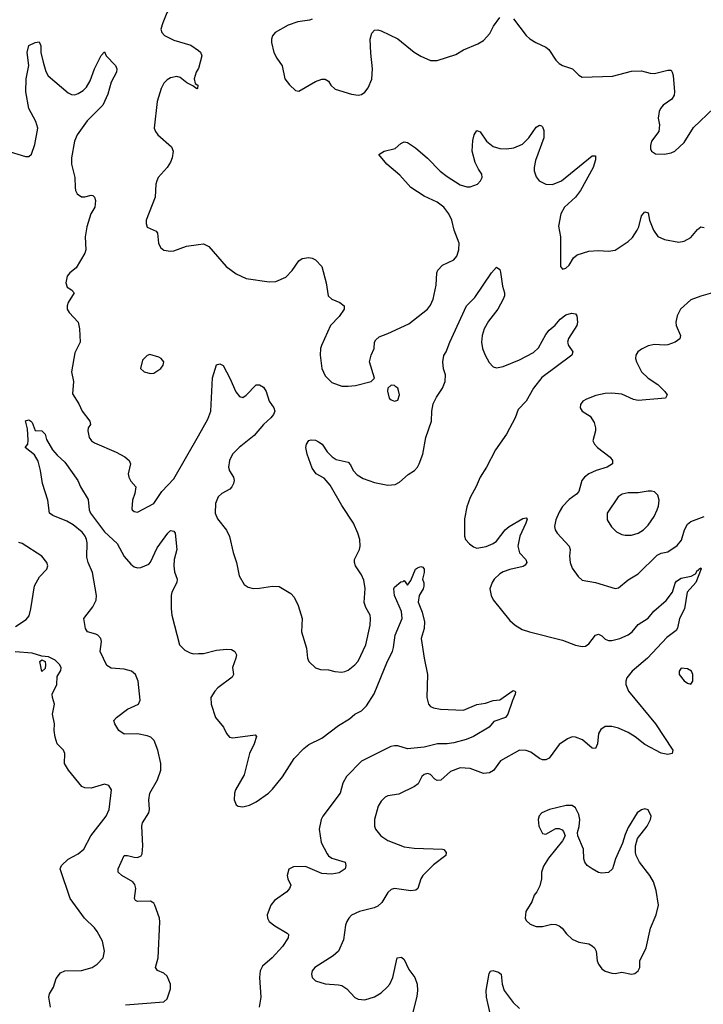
# Model space of a CAD drawing. Header units: inches. Extents: x 1449094 to 1618372, y 389908 to 534307.
# Tile 153 of 256: x 1518915 to 1523065, y 403627 to 409609. Entities that reach past the tile are written whole.
import ezdxf

# ---------------------------------------------------------------- set-up
doc = ezdxf.new("R2010")
doc.units = ezdxf.units.IN
doc.header["$MEASUREMENT"] = 0
doc.layers.add('B5410', color=7, linetype='Continuous')
doc.layers.add('B5420', color=7, linetype='Continuous')

msp = doc.modelspace()

# ---------------------------------------------------------------- linework, layer by layer
at = {"layer": 'B5410', "color": 5}
for points, elevation in [([(1520000, 409748.7), (1519970, 409746), (1519910, 409737.2), (1519870, 409722.6), (1519851.1, 409708.9), (1519830, 409684.5), (1519808.9, 409650), (1519783.7, 409590), (1519772.7, 409550), (1519778, 409530), (1519793.3, 409513.3), (1519850, 409484.2), (1519953.7, 409453.7), (1520000, 409420.7)], 660), ([(1518830, 408814.6), (1518950, 408777), (1518970, 408777.6), (1518987.5, 408792.5), (1519006.5, 408850), (1519024.7, 408950), (1519013.7, 408990), (1518969.8, 409070), (1518952.8, 409170), (1518955.1, 409250), (1518969.6, 409330), (1518959.5, 409410), (1518970, 409450.8), (1519010, 409470.8), (1519033.4, 409473.4), (1519042.8, 409450), (1519042.8, 409410), (1519057.1, 409350), (1519073.9, 409293.9), (1519087.4, 409267.4), (1519210, 409163.8), (1519230, 409154.4), (1519250, 409152.4), (1519270, 409160.4), (1519301.3, 409178.7), (1519321, 409199), (1519343.7, 409236.3), (1519369.5, 409310), (1519410, 409391.3), (1519430, 409414), (1519441, 409390), (1519495.8, 409330), (1519504.9, 409310), (1519502.6, 409290), (1519470.2, 409230), (1519450, 409155.1), (1519420.7, 409090), (1519325.4, 408994.6), (1519263.1, 408910), (1519247.6, 408870), (1519230.2, 408770.2), (1519230.2, 408730), (1519249.3, 408649.3), (1519251.3, 408590), (1519254.9, 408570), (1519264.9, 408550), (1519290, 408533.1), (1519310, 408532.9), (1519350, 408543.1), (1519359.6, 408539.6), (1519370, 408530.8), (1519374.6, 408510), (1519371.7, 408470), (1519346, 408430), (1519323.7, 408350), (1519312.4, 408290), (1519316.3, 408210), (1519310.7, 408190), (1519258, 408102), (1519219.3, 408070), (1519203.7, 408050), (1519195.8, 408010), (1519202.6, 407982.6), (1519230, 407967.3), (1519244.9, 407950), (1519210.2, 407890), (1519202.4, 407870), (1519203.2, 407850), (1519214.6, 407830), (1519270.9, 407770.9), (1519278.5, 407730), (1519281.3, 407650), (1519250, 407584), (1519230.4, 407470), (1519241.3, 407410), (1519236.4, 407336.4), (1519274.2, 407274.2), (1519293.4, 407230), (1519340.7, 407170), (1519344, 407150), (1519331.8, 407128.2), (1519329.1, 407110.9), (1519337.8, 407070), (1519350.3, 407050), (1519370, 407037.5), (1519501.8, 406981.8), (1519553, 406953), (1519579.5, 406930), (1519587.2, 406910), (1519573.4, 406850), (1519577.3, 406830), (1519590, 406804.7), (1519621, 406770), (1519614, 406730), (1519599.1, 406690), (1519596.9, 406636.9), (1519598, 406630), (1519610, 406621), (1519630, 406616), (1519729.4, 406670), (1519778.8, 406741.2), (1519850, 406818.9), (1520000, 407081.1)], 640), ([(1520000, 409311.4), (1519999.6, 409310), (1519986, 409290), (1519973.7, 409250), (1519981.4, 409221.4), (1519996, 409210), (1519994, 409190), (1519990, 409188.7), (1519966.6, 409206.6), (1519930, 409225.1), (1519890, 409257.4), (1519870, 409263.5), (1519830, 409254.7), (1519810, 409243.6), (1519790, 409222.7), (1519774.4, 409190), (1519750.7, 409110.7), (1519730.8, 408950), (1519738.8, 408930), (1519754, 408910), (1519836.7, 408836.7), (1519847.2, 408810), (1519840.8, 408770), (1519830, 408742), (1519810, 408711.6), (1519756.4, 408650), (1519747, 408630), (1519741.1, 408610), (1519737.4, 408530), (1519683.1, 408390), (1519682.4, 408370), (1519689, 408349), (1519743.8, 408323.8), (1519752.2, 408312.2), (1519757.1, 408250), (1519770, 408224), (1519790, 408208.2), (1519830, 408202.4), (1519850, 408204.9), (1519927.8, 408232.2), (1520000, 408243)], 660), ([(1519557.3, 403622.7), (1519790, 403642.2), (1519810, 403659.5), (1519830, 403721), (1519829.8, 403750), (1519810, 403796.8), (1519790, 403815.5), (1519752.1, 403832.1), (1519738.7, 403850), (1519754.8, 403910), (1519766.9, 404126.9), (1519763.5, 404150), (1519736.4, 404230), (1519730, 404241.6), (1519710, 404252.9), (1519631.2, 404251.2), (1519618, 404258), (1519611.6, 404270), (1519620.7, 404330), (1519614.1, 404354.1), (1519601.1, 404370), (1519534.7, 404410), (1519513, 404430), (1519513.7, 404450), (1519550, 404530.3), (1519570, 404531.5), (1519610, 404519.7), (1519630, 404519), (1519651.8, 404528.2), (1519658.7, 404541.3), (1519662.7, 404590), (1519655.8, 404710), (1519661.1, 404730), (1519698.5, 404790), (1519703.5, 404810), (1519699.3, 404870), (1519705, 404910), (1519751.7, 404990), (1519771.1, 405050), (1519771.1, 405090), (1519754.3, 405170), (1519731.3, 405230), (1519711.6, 405250), (1519690, 405258.8), (1519630, 405270.6), (1519548.7, 405268.7), (1519518, 405290), (1519492.3, 405330), (1519487, 405350), (1519503.7, 405370), (1519570, 405419.6), (1519636.9, 405450), (1519645.6, 405474.4), (1519634.4, 405590), (1519617.3, 405630), (1519594.5, 405650), (1519550, 405662.2), (1519469.8, 405669.8), (1519444.8, 405684.7), (1519404.5, 405770), (1519411.5, 405830), (1519407.3, 405850), (1519390, 405869.5), (1519376.4, 405876.4), (1519326, 405890), (1519315.1, 405910), (1519304.5, 405970), (1519359.4, 406040.6), (1519378.4, 406081.6), (1519381.4, 406110), (1519357.2, 406250), (1519329.9, 406309.9), (1519322.5, 406342.5), (1519323.9, 406430), (1519319.9, 406450), (1519311.7, 406471.7), (1519295, 406495), (1519238.8, 406538.8), (1519202, 406562), (1519116.8, 406596.8), (1519097, 406610), (1519085.7, 406690), (1519053, 406790), (1519042.2, 406870), (1519027.2, 406927.2), (1519004.4, 406964.4), (1518948.7, 407010), (1518965.2, 407030), (1518966.8, 407053.2), (1518963.2, 407123.2), (1518950, 407172), (1518970, 407178), (1518982, 407170), (1518990, 407162), (1519010, 407112), (1519050, 407111.3), (1519070, 407091.3), (1519077.3, 407057.3), (1519114.9, 406994.9), (1519142.8, 406962.8), (1519190, 406921.3), (1519268.5, 406810), (1519284.6, 406770), (1519330, 406693.4), (1519337.6, 406630), (1519345.2, 406610), (1519430, 406496.9), (1519505.9, 406425.9), (1519550, 406346.5), (1519590, 406300.9), (1519610, 406284.9), (1519630, 406278.3), (1519650, 406279.5), (1519699.1, 406300.9), (1519710, 406312.7), (1519750, 406400.9), (1519815.4, 406490), (1519830, 406505.7), (1519850, 406502), (1519859.6, 406490), (1519868.9, 406390), (1519852.4, 406330), (1519850.2, 406290.2), (1519854, 406254), (1519870.4, 406210), (1519868.2, 406190), (1519838.4, 406130), (1519834, 406110), (1519834, 406030), (1519838.5, 405990), (1519884.9, 405810), (1519917.8, 405777.8), (1519950, 405761.1), (1519970, 405756.5), (1520000, 405757.1)], 620), ([(1518890, 405922.4), (1518955, 405965), (1518972.3, 405987.7), (1518983.1, 406030), (1519004.4, 406170), (1519036, 406224), (1519079.3, 406270), (1519085.2, 406290), (1519079.3, 406310), (1519049.2, 406350), (1518930, 406425.4), (1518910, 406432.9)], 640), ([(1519101.3, 403610), (1519091.8, 403670), (1519097, 403690), (1519119.5, 403730), (1519136.2, 403783.8), (1519163, 403817), (1519189.8, 403830.2), (1519290, 403833), (1519354.5, 403850), (1519384.5, 403870), (1519420.9, 403910), (1519429.6, 403950), (1519418.3, 404010), (1519384.8, 404070), (1519370, 404091.1), (1519308.2, 404150), (1519222.4, 404270), (1519161.6, 404450), (1519169.4, 404470), (1519210, 404508.2), (1519270, 404540.4), (1519303.6, 404570), (1519346.2, 404650), (1519439.8, 404770), (1519458.9, 404810), (1519471.5, 404930), (1519456.1, 404956.1), (1519430, 404965.1), (1519350, 404939.7), (1519310, 404941.6), (1519293.2, 404950), (1519212, 405050), (1519187.3, 405090), (1519189.6, 405150), (1519180.7, 405170), (1519142, 405210), (1519129.7, 405249.7), (1519123.5, 405290), (1519127.4, 405330), (1519113.8, 405390), (1519125.8, 405450), (1519114, 405490), (1519112.9, 405510), (1519140.9, 405570), (1519142.7, 405617.3), (1519165.6, 405654.4), (1519167.1, 405670), (1519158.1, 405690), (1519130, 405716.7), (1519090, 405736.8), (1519050, 405740.9), (1518990, 405761), (1518887.6, 405767.6)], 640)]:
    msp.add_lwpolyline(points, dxfattribs=dict(at, elevation=elevation))
for points, elevation in [([(1519705.4, 407574.6), (1519690, 407568.7), (1519660.7, 407539.3), (1519648, 407490), (1519671, 407470), (1519710, 407459.3), (1519730, 407462), (1519772.3, 407490), (1519787, 407510), (1519789.3, 407530), (1519773.2, 407550), (1519759.1, 407559.1)], 660), ([(1519050, 405648), (1519037.2, 405710), (1519050, 405719.1), (1519070.4, 405710.4), (1519072.7, 405690), (1519070, 405666)], 640)]:
    msp.add_lwpolyline(points, close=True, dxfattribs=dict(at, elevation=elevation))
at = {"layer": 'B5420', "color": 5}
for points, elevation in [([(1520690, 409611.8), (1520674, 409606), (1520604.4, 409595.6), (1520544.9, 409575.1), (1520466, 409530), (1520450.8, 409510), (1520444, 409490), (1520444, 409470), (1520458, 409410), (1520475.6, 409375.6), (1520508.5, 409328.5), (1520524, 409250), (1520553.7, 409213.7), (1520590, 409178), (1520610, 409174.8), (1520710, 409233.4), (1520750, 409247.3), (1520770, 409247.3), (1520790, 409236), (1520804.9, 409210), (1520830, 409186.4), (1520930, 409156.4), (1520969.4, 409150.6), (1520990, 409154), (1521011.1, 409168.9), (1521030, 409194.8), (1521052.1, 409247.9), (1521057.7, 409310), (1521046.2, 409406.2), (1521043, 409490), (1521053.6, 409526.4), (1521070, 409544), (1521090, 409547.7), (1521110, 409541.6), (1521210, 409491.8), (1521310, 409410.4), (1521350, 409386), (1521410, 409361.6), (1521450, 409360.4), (1521562.3, 409397.7), (1521610, 409425.3), (1521697.4, 409462.6), (1521730, 409482), (1521770, 409524.4), (1521792, 409570), (1521830, 409621.6)], 680), ([(1521913.7, 409613.7), (1521990, 409513.4), (1522011.5, 409491.6), (1522049.1, 409469.1), (1522110, 409442.4), (1522126.6, 409426.6), (1522170, 409362), (1522190, 409343), (1522211, 409330), (1522270.3, 409310.3), (1522310, 409270.7), (1522330, 409259.1), (1522513.9, 409266.1), (1522630, 409294.9), (1522690, 409298), (1522743.4, 409283.4), (1522770, 409281.3), (1522850, 409302), (1522870, 409301), (1522877.3, 409290), (1522881.6, 409270), (1522890.4, 409170), (1522888, 409150), (1522874, 409126), (1522820.7, 409090), (1522805.5, 409070), (1522798, 409050), (1522790.7, 409010), (1522798.8, 408970), (1522794.8, 408930), (1522750.8, 408870), (1522744, 408844), (1522744, 408824), (1522750.7, 408810.7), (1522774.4, 408794.4), (1522830.7, 408790.7), (1522870, 408799.1), (1522892.7, 408810), (1522950, 408862), (1523005.8, 408954.2), (1523130, 409070.8)], 680), ([(1520000, 409420.7), (1520012, 409412.1), (1520020.3, 409390), (1520000, 409311.4)], 660), ([(1520000, 408243), (1520030, 408247.4), (1520063.8, 408230), (1520168.8, 408108.8), (1520230, 408064.9), (1520290, 408036.3), (1520430, 408016.3), (1520470, 408017.3), (1520530, 408044.9), (1520570, 408084), (1520610, 408144), (1520630, 408158), (1520670, 408164), (1520690, 408160.7), (1520710.8, 408150), (1520750.4, 408110), (1520775.5, 408010), (1520787.3, 407930), (1520811, 407910), (1520858, 407890), (1520886, 407870), (1520884, 407850), (1520855.6, 407804.4), (1520803, 407750), (1520746.4, 407630), (1520740.4, 407610), (1520739.5, 407570), (1520750.4, 407490), (1520770, 407444), (1520810, 407404.9), (1520870, 407383), (1520910, 407381.6), (1520953.8, 407386.2), (1521049.2, 407410.8), (1521068.7, 407430), (1521038.7, 407530), (1521048, 407570), (1521066.9, 407610), (1521069.7, 407650), (1521076.3, 407663.7), (1521097.8, 407682.2), (1521150, 407701.5), (1521278.1, 407761.8), (1521391.5, 407850), (1521410, 407873.4), (1521424.4, 407910), (1521443.7, 407996.3), (1521448, 408070), (1521453.3, 408086.7), (1521482.8, 408117.2), (1521550, 408150.5), (1521568.4, 408171.6), (1521581.7, 408210), (1521583.9, 408250), (1521553.3, 408330), (1521539.4, 408390), (1521520.2, 408430), (1521490.7, 408470), (1521450, 408499.8), (1521370, 408536.4), (1521290, 408588.5), (1521223, 408663), (1521143.7, 408730), (1521095.3, 408790), (1521128, 408810), (1521194.2, 408825.8), (1521230, 408856), (1521250, 408866), (1521270, 408862.8), (1521317.3, 408830), (1521390, 408767.7), (1521468.1, 408688.1), (1521510, 408655.8), (1521590, 408604.9), (1521630, 408592.7), (1521650, 408593), (1521694, 408610), (1521713.2, 408630), (1521722.7, 408650), (1521720.9, 408670), (1521699.8, 408699.7), (1521680.3, 408740.3), (1521661.1, 408810), (1521665.3, 408874.7), (1521675.1, 408910), (1521690, 408934.8), (1521710, 408926.8), (1521750, 408870.6), (1521790, 408839.1), (1521830, 408826), (1521870, 408824.9), (1521915.3, 408830), (1521968.5, 408851.5), (1522006, 408890), (1522050, 408955.5), (1522070, 408967.3), (1522083.5, 408963.5), (1522090, 408958), (1522096.2, 408936.2), (1522096.9, 408890), (1522046.1, 408753.9), (1522037.8, 408710), (1522039, 408690), (1522050, 408654.4), (1522069, 408630), (1522110, 408608.4), (1522150, 408607.5), (1522203.6, 408630), (1522390, 408780.5), (1522410, 408782), (1522410, 408758), (1522396.9, 408710), (1522320.7, 408570), (1522289, 408531), (1522222, 408470), (1522199.5, 408430), (1522186.6, 408353.4), (1522198.7, 408290), (1522198, 408110), (1522210, 408092), (1522230, 408098), (1522250, 408118), (1522277.5, 408162.5), (1522299.5, 408180.5), (1522370, 408202.4), (1522430, 408205.7), (1522490, 408202), (1522530, 408208.7), (1522610, 408261.3), (1522634.6, 408285.4), (1522663.8, 408330), (1522673.5, 408350), (1522690, 408416.3), (1522710, 408441.6), (1522730, 408436), (1522739.7, 408390), (1522762.6, 408330), (1522790, 408291.8), (1522830, 408273.4), (1522916.1, 408256.1), (1522950, 408262.6), (1522990, 408286), (1523030, 408333.4), (1523050, 408350.5), (1523070, 408346.4)], 660), ([(1520000, 407081.1), (1520057.8, 407182.2), (1520075.8, 407230), (1520086.6, 407433.4), (1520110, 407510.8), (1520130, 407518.8), (1520150, 407506.8), (1520191.8, 407430), (1520227.1, 407347.1), (1520250, 407319.1), (1520270, 407313.4), (1520290, 407328), (1520350, 407390.7), (1520370, 407390.8), (1520396.2, 407376.2), (1520412.4, 407350), (1520430.4, 407290.4), (1520458.8, 407250), (1520464, 407230), (1520456.3, 407210), (1520440.5, 407190), (1520395.8, 407150), (1520338.3, 407081.7), (1520247.7, 407010), (1520208, 406970), (1520189.2, 406930), (1520183.1, 406890), (1520188.2, 406868.2), (1520214, 406830), (1520218, 406810), (1520212.9, 406790), (1520203.1, 406770), (1520190, 406755.8), (1520142.4, 406730), (1520120.3, 406710), (1520103.2, 406670), (1520102.6, 406610), (1520115.6, 406575.6), (1520170, 406507.3), (1520189, 406469), (1520211.5, 406371.5), (1520232.2, 406310), (1520248.4, 406230), (1520278, 406178), (1520301.2, 406161.2), (1520333.1, 406153.1), (1520370, 406154), (1520450, 406167.8), (1520490, 406166), (1520562, 406122), (1520580.8, 406100.8), (1520605.3, 406050), (1520630.6, 405970), (1520626.3, 405890), (1520657, 405790), (1520662, 405730), (1520670.8, 405710), (1520710, 405670.8), (1520741.6, 405661.6), (1520790, 405658.4), (1520828.1, 405648.1), (1520870, 405644.7), (1520890, 405647.9), (1520910, 405657.4), (1520950, 405688.7), (1520970, 405710.7), (1521016.1, 405810), (1521043.5, 405930), (1521045.7, 405970), (1521042.3, 405990), (1521016.6, 406036.6), (1521007.3, 406067.3), (1521012.6, 406152.6), (1521003.6, 406203.6), (1520990, 406236.2), (1520954.3, 406290), (1520948, 406310), (1520948, 406330), (1520978.3, 406390), (1520983.1, 406410), (1520980.8, 406450), (1520968.8, 406490), (1520940.7, 406550), (1520870, 406656.5), (1520799.9, 406779.9), (1520763.3, 406823.3), (1520715.6, 406850), (1520690, 406883.7), (1520659.6, 406970), (1520652.7, 407010), (1520657.2, 407030), (1520670, 407051.3), (1520684.7, 407055.3), (1520710, 407054), (1520730, 407044), (1520750.7, 407030), (1520782.6, 406982.6), (1520811.9, 406951.9), (1520836.4, 406936.4), (1520910, 406920.7), (1520924.4, 406904.4), (1520939.3, 406870), (1520963, 406843), (1521000.7, 406820.7), (1521070, 406796), (1521150, 406781.3), (1521194.3, 406785.7), (1521220.7, 406799.3), (1521273.9, 406846.1), (1521311.1, 406870), (1521330, 406890.4), (1521340.8, 406910), (1521363.4, 406970), (1521379.8, 407070), (1521414.9, 407170), (1521417.7, 407230), (1521426.1, 407273.9), (1521445, 407315), (1521481, 407370), (1521498.5, 407410), (1521500.4, 407450), (1521488.2, 407488.2), (1521483.5, 407530), (1521490.9, 407569.1), (1521504.2, 407590), (1521526.2, 407650), (1521628.6, 407870), (1521678.4, 407921.6), (1521779.3, 408070), (1521810, 408104.7), (1521830, 408091.3), (1521834.7, 408074.7), (1521846.7, 407990), (1521858, 407950), (1521857.7, 407930), (1521851.3, 407910), (1521817.2, 407850), (1521762, 407778), (1521735.7, 407730), (1521722.1, 407690), (1521718, 407650), (1521724.6, 407610), (1521741.1, 407570), (1521766, 407526), (1521790, 407500.3), (1521810, 407494), (1521850, 407501.8), (1521950, 407541.7), (1522034.1, 407585.9), (1522065.3, 407614.7), (1522110, 407695.3), (1522130, 407722.6), (1522166.9, 407753.1), (1522196.2, 407790), (1522230, 407814.9), (1522266, 407826), (1522290, 407822), (1522298, 407810), (1522302, 407770), (1522298, 407750), (1522247.9, 407672.1), (1522241, 407650), (1522246, 407630), (1522273.4, 407590), (1522267.7, 407570), (1522084.3, 407435.7), (1522034, 407370), (1521990, 407292), (1521940.6, 407239.4), (1521923, 407190), (1521870.4, 407090), (1521804, 406996), (1521749.1, 406890), (1521710.2, 406830), (1521686.7, 406773.3), (1521650, 406705.1), (1521628.9, 406648.9), (1521615.9, 406575.9), (1521614.7, 406470), (1521622.3, 406450), (1521645.1, 406425.1), (1521670, 406405.3), (1521690, 406397.4), (1521747.7, 406407.7), (1521790, 406425.4), (1521810, 406440.7), (1521863.1, 406510), (1521886.9, 406530), (1521970, 406577.4), (1521990, 406582.8), (1521995.1, 406575.1), (1521988.7, 406550), (1521951, 406470), (1521939.1, 406410), (1521950.2, 406370.2), (1521987, 406330), (1521994.4, 406310), (1521984.8, 406295.2), (1521972.7, 406287.3), (1521890, 406268.9), (1521850, 406254), (1521830, 406242.4), (1521795.8, 406210), (1521783.5, 406190), (1521770.2, 406150), (1521776.9, 406110), (1521790, 406084.2), (1521890, 405957.6), (1521923.8, 405930), (1521964.8, 405904.8), (1522009.4, 405889.4), (1522210, 405838), (1522290, 405807.9), (1522330, 405800.3), (1522350, 405802.6), (1522370, 405816.4), (1522410, 405870.3), (1522430, 405876), (1522450, 405864.9), (1522470, 405846), (1522490, 405837.3), (1522510, 405836.2), (1522558.4, 405850), (1522610, 405872.2), (1522633.3, 405890), (1522670, 405934.3), (1522730, 405972.4), (1522765.7, 406014.3), (1522840.5, 406079.5), (1522879.1, 406130), (1522893.7, 406186.3), (1522902.5, 406197.5), (1522930, 406214.7), (1522991.5, 406228.5), (1523018.9, 406241.1), (1523030, 406264.7), (1523036.4, 406263.6), (1523038, 406270), (1523050, 406278), (1523053, 406273), (1523019.5, 406190), (1522966.5, 406130), (1522950.3, 406030), (1522921.1, 405970), (1522909, 405911), (1522901.3, 405898.7), (1522844, 405856), (1522725.8, 405730), (1522632.6, 405650), (1522601.3, 405610), (1522594.7, 405590), (1522594.7, 405570), (1522610.2, 405530), (1522775.2, 405330), (1522880.7, 405170), (1522876, 405150), (1522850, 405143.5), (1522810, 405152.6), (1522710, 405205.4), (1522651.6, 405251.6), (1522610, 405277.4), (1522550, 405304), (1522510, 405315.4), (1522470, 405315.1), (1522443.1, 405296.9), (1522428.7, 405271.3), (1522423.1, 405210), (1522410, 405180.9), (1522390, 405182.9), (1522332.5, 405232.5), (1522290, 405249.6), (1522268.5, 405251.5), (1522239.9, 405240.1), (1522190, 405204.5), (1522130, 405122.9), (1522110, 405111.5), (1522090, 405111.2), (1522070, 405119.7), (1522017.7, 405157.7), (1521990, 405169.7), (1521950, 405170.9), (1521833.4, 405106.6), (1521791.9, 405048.1), (1521767.9, 405032.1), (1521730, 405028.4), (1521650, 405060.3), (1521590, 405063.1), (1521530, 405040.9), (1521472.5, 404987.5), (1521450, 404986), (1521434.7, 404994.7), (1521410, 405023.5), (1521390, 405029.7), (1521370, 405022), (1521357, 405010), (1521333.4, 404966.6), (1521312.7, 404950), (1521216.7, 404903.3), (1521150, 404893), (1521134.3, 404885.7), (1521110, 404860.7), (1521091.7, 404830), (1521068.6, 404748.6), (1521068.5, 404710), (1521074.4, 404690), (1521108.4, 404650), (1521150, 404621.8), (1521250, 404583), (1521310, 404575.7), (1521481, 404570), (1521490, 404566.4), (1521504.9, 404550), (1521502, 404530), (1521426.4, 404473.6), (1521363.1, 404410), (1521350.2, 404389.8), (1521332, 404330), (1521319.9, 404320.1), (1521290, 404316.4), (1521190.3, 404329.7), (1521170, 404324.2), (1521150, 404307), (1521114.6, 404245.4), (1521090, 404222.2), (1521067.7, 404212.3), (1520978.8, 404190), (1520930, 404167.3), (1520912.7, 404150), (1520901.3, 404130), (1520893.3, 404106.7), (1520881.5, 404018.5), (1520850.3, 403949.7), (1520819.1, 403920.9), (1520707.7, 403850), (1520690.8, 403830), (1520687.3, 403810), (1520691, 403790), (1520711.3, 403770), (1520770.5, 403750.5), (1520850, 403745.7), (1520870, 403740.3), (1520900.2, 403720.2), (1520950, 403668), (1520970, 403657.1), (1521010, 403654), (1521070, 403671.8), (1521110, 403696.9), (1521146.9, 403730), (1521161.5, 403750), (1521179.8, 403790), (1521206.6, 403910), (1521233.3, 403913.3), (1521250, 403898.8), (1521277.4, 403837.4), (1521313.7, 403790), (1521327.9, 403750), (1521330.2, 403710), (1521326, 403674), (1521290.4, 403530)], 640), ([(1523206.6, 407973.4), (1523049.8, 407929.8), (1522990, 407906), (1522926, 407850), (1522905.7, 407810), (1522898, 407770), (1522901.1, 407750), (1522927, 407690), (1522923.8, 407670), (1522894, 407650), (1522850, 407633.5), (1522830, 407631), (1522770, 407635.8), (1522730, 407627.6), (1522690, 407607.3), (1522668, 407590), (1522654.9, 407570), (1522653.7, 407550), (1522660.3, 407530), (1522690, 407468.5), (1522730, 407430.3), (1522790, 407391.6), (1522832.4, 407350), (1522845.5, 407330), (1522836, 407310), (1522670, 407294.4), (1522641.9, 407301.9), (1522570, 407333.1), (1522510, 407339.1), (1522470, 407337.7), (1522413.7, 407326.3), (1522356.2, 407303.8), (1522334, 407290), (1522319.1, 407270), (1522317.3, 407250), (1522330, 407231), (1522378.9, 407198.9), (1522402, 407162), (1522410.6, 407130), (1522410.6, 407110), (1522394, 407050), (1522404.9, 407030), (1522423.8, 407010), (1522499.3, 406950), (1522513.4, 406930), (1522513.4, 406910), (1522480.7, 406890), (1522414, 406870), (1522370.6, 406850), (1522343.1, 406830), (1522327.4, 406810), (1522310, 406742.4), (1522294.5, 406725.5), (1522250, 406693.5), (1522211.3, 406651.3), (1522190, 406616.2), (1522170.2, 406570), (1522161.7, 406530), (1522165.7, 406510), (1522178, 406490), (1522251.6, 406410), (1522257.7, 406390), (1522253.8, 406350), (1522256.5, 406310), (1522270, 406276.3), (1522305.1, 406225.1), (1522330, 406203), (1522411.3, 406190), (1522530, 406153.4), (1522550, 406156.3), (1522610, 406204.9), (1522670, 406241.3), (1522784.3, 406355.7), (1522810, 406367.2), (1522850, 406375.3), (1522906.6, 406413.4), (1522932.8, 406447.2), (1522950.7, 406510), (1522970, 406544), (1522990, 406559.7), (1523070.6, 406589.4)], 660), ([(1520000, 405757.1), (1520030, 405757.6), (1520110, 405778.7), (1520170, 405785.3), (1520202, 405782), (1520220.7, 405770), (1520230.4, 405750), (1520228.2, 405730), (1520207.8, 405672.2), (1520212.2, 405630), (1520206, 405614), (1520118.4, 405550), (1520099.5, 405530), (1520075.8, 405490), (1520076.9, 405450), (1520103.6, 405370), (1520152.7, 405310), (1520171.3, 405271.3), (1520189, 405249), (1520210, 405245.3), (1520344.7, 405264.7), (1520353.4, 405253.4), (1520339.5, 405210), (1520310.3, 405150), (1520278.7, 405021.3), (1520226, 404930), (1520219.3, 404910), (1520216.3, 404870), (1520230, 404838), (1520242, 404830), (1520270, 404827.3), (1520310, 404836.3), (1520350, 404857.1), (1520426, 404910), (1520450, 404933.4), (1520510, 405008.4), (1520580.8, 405119.2), (1520639.3, 405180.7), (1520670, 405204.6), (1520750, 405244.2), (1520850, 405320.7), (1520918.1, 405361.9), (1520950, 405390.3), (1520990.8, 405409.2), (1521020.5, 405439.5), (1521066.3, 405513.7), (1521148.5, 405711.5), (1521177.8, 405770), (1521185, 405795), (1521194.6, 405870), (1521236.5, 405970), (1521233.2, 406013.2), (1521189.7, 406110), (1521186, 406150), (1521190, 406161), (1521230, 406194), (1521244, 406196), (1521250, 406202), (1521270, 406174), (1521290, 406202), (1521319, 406270), (1521330, 406278.8), (1521350, 406286.8), (1521362, 406282), (1521370.8, 406270), (1521370.6, 406249.4), (1521360.7, 406210), (1521367.9, 406187.9), (1521367.9, 406167.9), (1521364.4, 406150), (1521341.3, 406110), (1521334, 406070), (1521358.9, 406010), (1521373.4, 405950), (1521370.2, 405910), (1521352.7, 405850), (1521370.2, 405730.2), (1521391.7, 405630), (1521387.7, 405490), (1521396.4, 405450), (1521410, 405436.4), (1521427.8, 405427.8), (1521470, 405418.9), (1521610, 405414), (1521690, 405448.9), (1521743.9, 405456.1), (1521790, 405472.2), (1521830, 405476.3), (1521910, 405533), (1521922, 405530), (1521924.7, 405524.7), (1521924, 405510), (1521906.6, 405473.4), (1521878, 405390), (1521863.8, 405370), (1521794.6, 405345.4), (1521766, 405310), (1521670, 405254.5), (1521625.4, 405234.6), (1521550, 405215.8), (1521510, 405209.8), (1521451.3, 405208.7), (1521370.8, 405189.2), (1521270, 405179.7), (1521210, 405196.8), (1521190, 405197.7), (1521167.9, 405192.1), (1520990, 405102.9), (1520898.9, 405010), (1520876.2, 404970), (1520860.3, 404910), (1520754.9, 404770), (1520746, 404750), (1520733.4, 404690), (1520744.4, 404610), (1520781.1, 404541.1), (1520790, 404528.8), (1520810, 404515.3), (1520890.8, 404490), (1520894.8, 404470), (1520890.6, 404450), (1520854.7, 404425.3), (1520810, 404417.4), (1520750, 404422.4), (1520650, 404464.4), (1520577.5, 404462.5), (1520550, 404448.7), (1520539.1, 404410), (1520542.8, 404390), (1520560.7, 404350), (1520554, 404330), (1520536.3, 404310), (1520462.4, 404257.6), (1520440.4, 404230), (1520417.1, 404170), (1520420.5, 404150), (1520430.6, 404130), (1520463.4, 404103.4), (1520539, 404059), (1520548, 404050), (1520546, 404030), (1520510, 403978.4), (1520448.5, 403910), (1520390, 403857.6), (1520375.6, 403830), (1520370.2, 403790), (1520378.5, 403670), (1520368.7, 403610)], 620), ([(1521772.3, 403570), (1521748.7, 403670), (1521747.6, 403710), (1521766.2, 403813.8), (1521772.7, 403827.3), (1521787, 403833), (1521822.5, 403822.5), (1521838.8, 403810), (1521844.9, 403750), (1521856.5, 403710), (1521910, 403638.4), (1521950, 403602)], 640)]:
    msp.add_lwpolyline(points, dxfattribs=dict(at, elevation=elevation))
for points, elevation in [([(1521170, 407388.7), (1521150.8, 407369.2), (1521147.3, 407352.7), (1521159.1, 407310), (1521170, 407299.1), (1521190, 407290.6), (1521210, 407297.3), (1521220.5, 407330), (1521215.8, 407355.8), (1521210, 407369), (1521198.9, 407378.9), (1521190, 407385.2)], 660), ([(1522750, 406744.5), (1522730, 406743.6), (1522670, 406734), (1522610, 406734.5), (1522573.7, 406726.3), (1522548.5, 406710), (1522482.4, 406610), (1522482.4, 406570), (1522507.9, 406527.9), (1522538, 406498), (1522570, 406481.3), (1522590, 406477), (1522630, 406476.5), (1522670, 406488.9), (1522701.6, 406510), (1522730, 406538.4), (1522766.6, 406590), (1522785.4, 406630), (1522793.6, 406653.6), (1522797.6, 406690), (1522790, 406719), (1522770, 406739.3)], 680), ([(1522930, 405668), (1522918, 405650), (1522918, 405630), (1522950, 405591.3), (1522970, 405578), (1522990, 405572), (1523002, 405590), (1523002, 405630), (1522994, 405650), (1522970, 405664)], 660), ([(1522270, 404833.6), (1522233.6, 404833.6), (1522131.3, 404810), (1522084.7, 404790), (1522067.9, 404772.1), (1522062.8, 404750), (1522067.3, 404710), (1522090, 404664.7), (1522110, 404661), (1522170, 404694), (1522190, 404694), (1522207.5, 404687.5), (1522217.5, 404677.5), (1522226.8, 404650), (1522210, 404619), (1522125.7, 404514.3), (1522094.2, 404465.8), (1522083, 404430), (1522083, 404390), (1522072.5, 404347.5), (1522054.8, 404310), (1522038.8, 404290), (1522024, 404250), (1521988, 404190), (1521983, 404150), (1521990, 404136), (1522013.8, 404113.8), (1522050, 404100.4), (1522090, 404099.3), (1522146, 404114), (1522170, 404112.4), (1522190, 404104.4), (1522209.1, 404089.1), (1522235.4, 404055.4), (1522270, 404022), (1522310, 404004.9), (1522370, 403994.9), (1522390, 403983), (1522404.9, 403970), (1522415.5, 403950), (1522421.3, 403890), (1522428.7, 403870), (1522450, 403842.4), (1522470, 403828.8), (1522510, 403815.3), (1522530, 403814.4), (1522570, 403822), (1522630, 403810.7), (1522650, 403814.8), (1522669, 403830), (1522679, 403850), (1522679.3, 403890), (1522718, 403970), (1522743.9, 404090), (1522779.8, 404170), (1522792.4, 404230), (1522778.6, 404318.6), (1522763.5, 404370), (1522740.4, 404410), (1522677.4, 404490), (1522658.7, 404530), (1522654.7, 404550), (1522653, 404590), (1522665.6, 404634.4), (1522723.7, 404710), (1522745.2, 404750), (1522749, 404770), (1522730, 404808), (1522710, 404814), (1522690, 404809), (1522664, 404790), (1522610, 404701.2), (1522590, 404659), (1522574.3, 404605.7), (1522532.4, 404510), (1522513.4, 404450), (1522490, 404426.6), (1522450, 404422.9), (1522430, 404427.3), (1522389.7, 404449.7), (1522361.2, 404470), (1522346, 404490), (1522339.5, 404510), (1522337.6, 404570), (1522302.9, 404650), (1522300.7, 404670), (1522312.2, 404707.8), (1522315.1, 404750), (1522310, 404779), (1522290, 404820.9)], 660)]:
    msp.add_lwpolyline(points, close=True, dxfattribs=dict(at, elevation=elevation))

doc.saveas('drawing.dxf')
